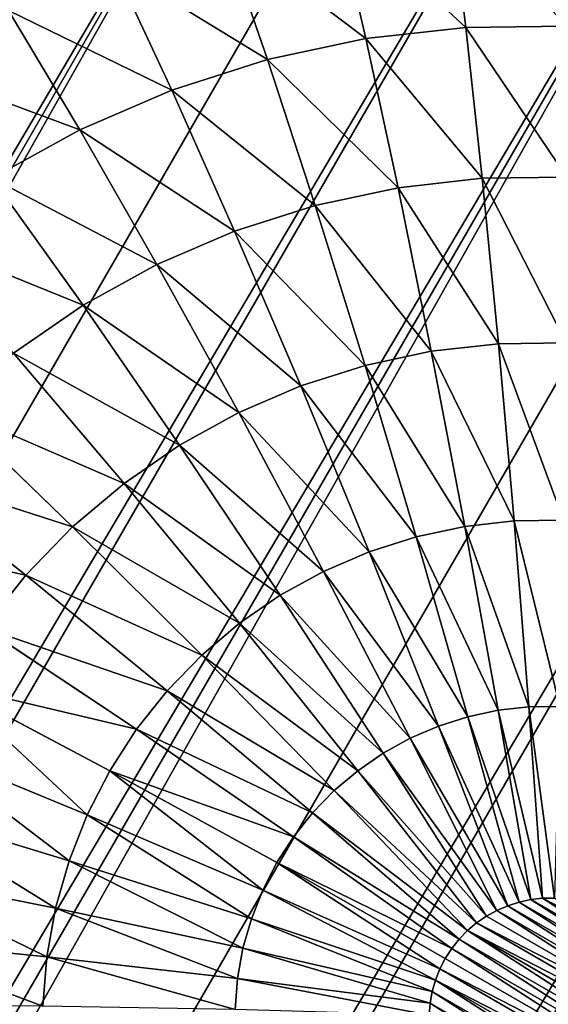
# Model space of a CAD drawing. Extents: x 34 to 1129, y -19 to 489.
# Tile 193 of 237: x 392.7 to 396.98, y 424.7 to 432.67. Entities that reach past the tile are written whole.
import ezdxf

# ---------------------------------------------------------------- set-up
doc = ezdxf.new("R2010")
doc.units = 0
doc.layers.get('0').update_dxf_attribs({"color": 13, "linetype": 'CONTINUOUS'})

# ---------------------------------------------------------------- blocks, each defined once
blk = doc.blocks.new('GROUP_6')
for p, q in [((12.1308, 12.5354), (12.1806, 12.4525)), ((10.8767, 11.5812, 0.1027), (12.1806, 12.4525)), ((12.1806, 12.4525), (12.2382, 12.3748)), ((11.0259, 11.3799, 0.1027), (12.2382, 12.3748)), ((12.2382, 12.3748), (12.3031, 12.3031)), ((11.1942, 11.1942, 0.1027), (12.3031, 12.3031)), ((12.3031, 12.3031), (12.3748, 12.2382)), ((11.3799, 11.0259, 0.1027), (12.3748, 12.2382)), ((12.3748, 12.2382), (12.4525, 12.1806)), ((11.5812, 10.8767, 0.1027), (12.4525, 12.1806)), ((11.7962, 10.7478, 0.1027), (12.5354, 12.1308)), ((12.4525, 12.1806), (12.5354, 12.1308)), ((12.5354, 12.1308), (12.6229, 12.0895)), ((13.3771, 12.0895), (13.4646, 12.1308)), ((12.0227, 10.6407, 0.1027), (12.6229, 12.0895)), ((12.2587, 10.5562, 0.1027), (12.7139, 12.0569)), ((12.6229, 12.0895), (12.7139, 12.0569)), ((12.7139, 12.0569), (12.8077, 12.0334)), ((13.1923, 12.0334), (13.2861, 12.0569)), ((13.2861, 12.0569), (13.3771, 12.0895)), ((13.7413, 10.5562, 0.1027), (13.2861, 12.0569)), ((13.9773, 10.6407, 0.1027), (13.3771, 12.0895)), ((12.5018, 10.4953, 0.1027), (12.8077, 12.0334)), ((12.7497, 10.4586, 0.1027), (12.9034, 12.0192)), ((12.8077, 12.0334), (12.9034, 12.0192)), ((12.9034, 12.0192), (13, 12.0145)), ((13, 12.0145), (13.0966, 12.0192)), ((13, 10.4463, 0.1027), (13, 12.0145)), ((13.0966, 12.0192), (13.1923, 12.0334)), ((13.2503, 10.4586, 0.1027), (13.0966, 12.0192)), ((13.4982, 10.4953, 0.1027), (13.1923, 12.0334)), ((0.0626, 11.7258, 12), (0.0626, 11.7258, 1118)), ((10.8767, 11.5812, 0.1027), (10.7478, 11.7962, 0.1027)), ((9.595, 10.7249, 0.4089), (10.8767, 11.5812, 0.1027)), ((11.0259, 11.3799, 0.1027), (10.8767, 11.5812, 0.1027)), ((9.8344, 10.4021, 0.4089), (11.0259, 11.3799, 0.1027)), ((11.1942, 11.1942, 0.1027), (11.0259, 11.3799, 0.1027)), ((10.1043, 10.1043, 0.4089), (11.1942, 11.1942, 0.1027)), ((11.3799, 11.0259, 0.1027), (11.1942, 11.1942, 0.1027)), ((9.595, 10.7249, 0.4089), (9.3884, 11.0696, 0.4089)), ((10.4021, 9.8344, 0.4089), (11.3799, 11.0259, 0.1027)), ((11.5812, 10.8767, 0.1027), (11.3799, 11.0259, 0.1027)), ((10.7249, 9.595, 0.4089), (11.5812, 10.8767, 0.1027)), ((11.7962, 10.7478, 0.1027), (11.5812, 10.8767, 0.1027)), ((8.3577, 9.8981, 0.9134), (9.595, 10.7249, 0.4089)), ((9.8344, 10.4021, 0.4089), (9.595, 10.7249, 0.4089)), ((11.0696, 9.3884, 0.4089), (11.7962, 10.7478, 0.1027)), ((12.0227, 10.6407, 0.1027), (11.7962, 10.7478, 0.1027)), ((14.2038, 10.7478, 0.1027), (13.9773, 10.6407, 0.1027)), ((11.4329, 9.2166, 0.4089), (12.0227, 10.6407, 0.1027)), ((12.2587, 10.5562, 0.1027), (12.0227, 10.6407, 0.1027)), ((13.9773, 10.6407, 0.1027), (13.7413, 10.5562, 0.1027)), ((14.5671, 9.2166, 0.4089), (13.9773, 10.6407, 0.1027)), ((11.8113, 9.0812, 0.4089), (12.2587, 10.5562, 0.1027)), ((12.5018, 10.4953, 0.1027), (12.2587, 10.5562, 0.1027)), ((13.7413, 10.5562, 0.1027), (13.4982, 10.4953, 0.1027)), ((14.1887, 9.0812, 0.4089), (13.7413, 10.5562, 0.1027)), ((0.2498, 10.4638, 12), (0.2498, 10.4638, 1118)), ((12.2011, 8.9836, 0.4089), (12.5018, 10.4953, 0.1027)), ((12.7497, 10.4586, 0.1027), (12.5018, 10.4953, 0.1027)), ((12.5986, 8.9246, 0.4089), (12.7497, 10.4586, 0.1027)), ((13, 10.4463, 0.1027), (12.7497, 10.4586, 0.1027)), ((13.2503, 10.4586, 0.1027), (13, 10.4463, 0.1027)), ((13, 8.9049, 0.4089), (13, 10.4463, 0.1027)), ((13.4982, 10.4953, 0.1027), (13.2503, 10.4586, 0.1027)), ((13.4014, 8.9246, 0.4089), (13.2503, 10.4586, 0.1027)), ((13.7989, 8.9836, 0.4089), (13.4982, 10.4953, 0.1027)), ((8.3577, 9.8981, 0.9134), (8.076, 10.3681, 0.9134)), ((8.6841, 9.458, 0.9134), (9.8344, 10.4021, 0.4089)), ((10.1043, 10.1043, 0.4089), (9.8344, 10.4021, 0.4089)), ((9.052, 9.052, 0.9134), (10.1043, 10.1043, 0.4089)), ((10.4021, 9.8344, 0.4089), (10.1043, 10.1043, 0.4089)), ((7.1857, 9.115, 1.6077), (8.3577, 9.8981, 0.9134)), ((8.6841, 9.458, 0.9134), (8.3577, 9.8981, 0.9134)), ((9.458, 8.6841, 0.9134), (10.4021, 9.8344, 0.4089)), ((10.7249, 9.595, 0.4089), (10.4021, 9.8344, 0.4089)), ((7.1857, 9.115, 1.6077), (6.8329, 9.7036, 1.6077)), ((9.8981, 8.3577, 0.9134), (10.7249, 9.595, 0.4089)), ((11.0696, 9.3884, 0.4089), (10.7249, 9.595, 0.4089)), ((7.5945, 8.5638, 1.6077), (8.6841, 9.458, 0.9134)), ((9.052, 9.052, 0.9134), (8.6841, 9.458, 0.9134)), ((10.3681, 8.076, 0.9134), (11.0696, 9.3884, 0.4089)), ((11.4329, 9.2166, 0.4089), (11.0696, 9.3884, 0.4089)), ((14.9304, 9.3884, 0.4089), (14.5671, 9.2166, 0.4089)), ((0.5598, 9.2263, 12), (0.5598, 9.2263, 1118)), ((10.8634, 7.8417, 0.9134), (11.4329, 9.2166, 0.4089)), ((11.8113, 9.0812, 0.4089), (11.4329, 9.2166, 0.4089)), ((14.5671, 9.2166, 0.4089), (14.1887, 9.0812, 0.4089)), ((15.1366, 7.8417, 0.9134), (14.5671, 9.2166, 0.4089)), ((6.0992, 8.3891, 2.4798), (5.6805, 9.0877, 2.4798)), ((6.0992, 8.3891, 2.4798), (7.1857, 9.115, 1.6077)), ((7.5945, 8.5638, 1.6077), (7.1857, 9.115, 1.6077)), ((8.0554, 8.0554, 1.6077), (9.052, 9.052, 0.9134)), ((9.458, 8.6841, 0.9134), (9.052, 9.052, 0.9134)), ((11.3793, 7.6571, 0.9134), (11.8113, 9.0812, 0.4089)), ((12.2011, 8.9836, 0.4089), (11.8113, 9.0812, 0.4089)), ((14.1887, 9.0812, 0.4089), (13.7989, 8.9836, 0.4089)), ((14.6207, 7.6571, 0.9134), (14.1887, 9.0812, 0.4089)), ((11.9108, 7.524, 0.9134), (12.2011, 8.9836, 0.4089)), ((12.5986, 8.9246, 0.4089), (12.2011, 8.9836, 0.4089)), ((13.7989, 8.9836, 0.4089), (13.4014, 8.9246, 0.4089)), ((14.0892, 7.524, 0.9134), (13.7989, 8.9836, 0.4089)), ((12.4527, 7.4436, 0.9134), (12.5986, 8.9246, 0.4089)), ((13, 8.9049, 0.4089), (12.5986, 8.9246, 0.4089)), ((13.4014, 8.9246, 0.4089), (13, 8.9049, 0.4089)), ((13, 7.4167, 0.9134), (13, 8.9049, 0.4089)), ((13.5473, 7.4436, 0.9134), (13.4014, 8.9246, 0.4089)), ((8.5638, 7.5945, 1.6077), (9.458, 8.6841, 0.9134)), ((9.8981, 8.3577, 0.9134), (9.458, 8.6841, 0.9134)), ((6.5844, 7.7349, 2.4798), (7.5945, 8.5638, 1.6077)), ((8.0554, 8.0554, 1.6077), (7.5945, 8.5638, 1.6077)), ((5.1168, 7.7326, 3.5147), (6.0992, 8.3891, 2.4798)), ((6.5844, 7.7349, 2.4798), (6.0992, 8.3891, 2.4798)), ((9.115, 7.1857, 1.6077), (9.8981, 8.3577, 0.9134)), ((10.3681, 8.076, 0.9134), (9.8981, 8.3577, 0.9134)), ((7.1314, 7.1314, 2.4798), (8.0554, 8.0554, 1.6077)), ((8.5638, 7.5945, 1.6077), (8.0554, 8.0554, 1.6077)), ((9.7036, 6.8329, 1.6077), (10.3681, 8.076, 0.9134)), ((10.8634, 7.8417, 0.9134), (10.3681, 8.076, 0.9134)), ((0.9896, 8.0251, 12), (0.9896, 8.0251, 1118)), ((10.324, 6.5395, 1.6077), (10.8634, 7.8417, 0.9134)), ((11.3793, 7.6571, 0.9134), (10.8634, 7.8417, 0.9134)), ((5.6711, 6.9853, 3.5147), (6.5844, 7.7349, 2.4798)), ((7.1314, 7.1314, 2.4798), (6.5844, 7.7349, 2.4798)), ((10.9701, 6.3083, 1.6077), (11.3793, 7.6571, 0.9134)), ((11.9108, 7.524, 0.9134), (11.3793, 7.6571, 0.9134)), ((7.7349, 6.5844, 2.4798), (8.5638, 7.5945, 1.6077)), ((9.115, 7.1857, 1.6077), (8.5638, 7.5945, 1.6077)), ((11.6358, 6.1416, 1.6077), (11.9108, 7.524, 0.9134)), ((12.4527, 7.4436, 0.9134), (11.9108, 7.524, 0.9134)), ((8.3891, 6.0992, 2.4798), (9.115, 7.1857, 1.6077)), ((9.7036, 6.8329, 1.6077), (9.115, 7.1857, 1.6077)), ((6.2959, 6.2959, 3.5147), (7.1314, 7.1314, 2.4798)), ((7.7349, 6.5844, 2.4798), (7.1314, 7.1314, 2.4798)), ((1.535, 6.8718, 12), (1.535, 6.8718, 1118)), ((9.0877, 5.6805, 2.4798), (9.7036, 6.8329, 1.6077)), ((10.324, 6.5395, 1.6077), (9.7036, 6.8329, 1.6077)), ((6.9853, 5.6711, 3.5147), (7.7349, 6.5844, 2.4798)), ((8.3891, 6.0992, 2.4798), (7.7349, 6.5844, 2.4798)), ((7.7326, 5.1168, 3.5147), (8.3891, 6.0992, 2.4798)), ((9.0877, 5.6805, 2.4798), (8.3891, 6.0992, 2.4798)), ((2.1909, 5.7776, 12), (2.1909, 5.7776, 1118))]:
    blk.add_line(p, q)
mesh = blk.add_polyface()
corners = [(4.7529, 23.0491, 1118), (5.7776, 23.8091, 12), (4.7529, 23.0491, 12), (5.7776, 23.8091, 1118)]
mesh.append_faces([[corners[k] for k in face] for face in [(0, 1, 2), (1, 0, 3)]], dxfattribs={"vtx0": -1})
mesh = blk.add_polyface()
corners = [(3.8076, 22.1924, 12), (4.7529, 23.0491, 1118), (4.7529, 23.0491, 12), (3.8076, 22.1924, 1118)]
mesh.append_faces([[corners[k] for k in face] for face in [(0, 1, 2), (1, 0, 3)]], dxfattribs={"vtx0": -1})
mesh = blk.add_polyface()
corners = [(2.9509, 21.2471, 1118), (3.8076, 22.1924, 12), (2.9509, 21.2471, 12), (3.8076, 22.1924, 1118)]
mesh.append_faces([[corners[k] for k in face] for face in [(0, 1, 2), (1, 0, 3)]], dxfattribs={"vtx0": -1})
mesh = blk.add_polyface()
corners = [(2.1909, 20.2224, 1118), (2.9509, 21.2471, 12), (2.1909, 20.2224, 12), (2.9509, 21.2471, 1118)]
mesh.append_faces([[corners[k] for k in face] for face in [(0, 1, 2), (1, 0, 3)]], dxfattribs={"vtx0": -1})
mesh = blk.add_polyface()
corners = [(1.535, 19.1282, 1118), (2.1909, 20.2224, 12), (1.535, 19.1282, 12), (2.1909, 20.2224, 1118)]
mesh.append_faces([[corners[k] for k in face] for face in [(0, 1, 2), (1, 0, 3)]], dxfattribs={"vtx0": -1})
mesh = blk.add_polyface()
corners = [(0.9896, 17.9749, 1118), (1.535, 19.1282, 12), (0.9896, 17.9749, 12), (1.535, 19.1282, 1118)]
mesh.append_faces([[corners[k] for k in face] for face in [(0, 1, 2), (1, 0, 3)]], dxfattribs={"vtx0": -1})
mesh = blk.add_polyface()
corners = [(0.9896, 17.9749, 1118), (0.5598, 16.7737, 12), (0.5598, 16.7737, 1118), (0.9896, 17.9749, 12)]
mesh.append_faces([[corners[k] for k in face] for face in [(0, 1, 2), (1, 0, 3)]], dxfattribs={"vtx0": -1})
mesh = blk.add_polyface()
corners = [(0.2498, 15.5362, 1118), (0.5598, 16.7737, 12), (0.2498, 15.5362, 12), (0.5598, 16.7737, 1118)]
mesh.append_faces([[corners[k] for k in face] for face in [(0, 1, 2), (1, 0, 3)]], dxfattribs={"vtx0": -1})
mesh = blk.add_polyface()
corners = [(0.0626, 14.2742, 1118), (0.2498, 15.5362, 12), (0.0626, 14.2742, 12), (0.2498, 15.5362, 1118)]
mesh.append_faces([[corners[k] for k in face] for face in [(0, 1, 2), (1, 0, 3)]], dxfattribs={"vtx0": -1})
mesh = blk.add_polyface()
corners = [(0, 13, 1118), (0.0626, 14.2742, 12), (0, 13, 12), (0.0626, 14.2742, 1118)]
mesh.append_faces([[corners[k] for k in face] for face in [(0, 1, 2), (1, 0, 3)]], dxfattribs={"vtx0": -1})
mesh = blk.add_polyface()
corners = [(12.0192, 13.0966), (12.0192, 12.9034), (12.0145, 13), (12.0334, 13.1923), (12.0334, 12.8077), (12.0569, 13.2861), (12.0569, 12.7139), (12.0895, 13.3771), (12.0895, 12.6229), (12.1308, 13.4646), (12.1308, 12.5354), (12.1806, 12.4525), (12.1806, 13.5475), (12.2382, 13.6252), (12.2382, 12.3748), (12.3031, 13.6969), (12.3031, 12.3031), (12.3748, 13.7618), (12.3748, 12.2382), (12.4525, 13.8194), (12.4525, 12.1806), (12.5354, 13.8692), (12.5354, 12.1308), (12.6229, 12.0895), (12.6229, 13.9105), (12.7139, 12.0569), (12.7139, 13.9431), (12.8077, 13.9666), (12.8077, 12.0334), (12.9034, 13.9808), (12.9034, 12.0192), (13, 13.9855), (13, 12.0145), (13.0966, 12.0192), (13.0966, 13.9808), (13.1923, 12.0334), (13.1923, 13.9666), (13.2861, 13.9431), (13.2861, 12.0569), (13.3771, 13.9105), (13.3771, 12.0895), (13.4646, 13.8692), (13.4646, 12.1308), (13.5475, 13.8194), (13.5475, 12.1806), (13.6252, 13.7618), (13.6252, 12.2382), (13.6969, 13.6969), (13.6969, 12.3031), (13.7618, 12.3748), (13.7618, 13.6252), (13.8194, 13.5475), (13.8194, 12.4525), (13.8692, 12.5354), (13.8692, 13.4646), (13.9105, 13.3771), (13.9105, 12.6229), (13.9431, 13.2861), (13.9431, 12.7139), (13.9666, 13.1923), (13.9666, 12.8077), (13.9808, 13.0966), (13.9808, 12.9034), (13.9855, 13)]
mesh.append_faces([[corners[k] for k in face] for face in [(0, 1, 2), (62, 61, 63)]], dxfattribs={"vtx0": -1})
mesh.append_faces([[corners[k] for k in face] for face in [(1, 3, 4), (4, 5, 6), (6, 7, 8), (8, 9, 10), (10, 9, 11), (11, 13, 14), (14, 15, 16), (16, 17, 18), (18, 19, 20), (20, 21, 22), (22, 21, 23), (23, 24, 25), (25, 27, 28), (28, 29, 30), (30, 31, 32), (32, 31, 33), (33, 34, 35), (35, 37, 38), (38, 39, 40), (40, 41, 42), (42, 43, 44), (44, 45, 46), (46, 47, 48), (48, 47, 49), (49, 51, 52), (52, 51, 53), (53, 55, 56), (56, 57, 58), (58, 59, 60), (60, 61, 62)]], dxfattribs={"vtx0": -1, "vtx1": -1})
mesh.append_faces([[corners[k] for k in face] for face in [(1, 0, 3), (4, 3, 5), (6, 5, 7), (8, 7, 9), (11, 9, 12), (11, 12, 13), (14, 13, 15), (16, 15, 17), (18, 17, 19), (20, 19, 21), (23, 21, 24), (25, 24, 26), (25, 26, 27), (28, 27, 29), (30, 29, 31), (33, 31, 34), (35, 34, 36), (35, 36, 37), (38, 37, 39), (40, 39, 41), (42, 41, 43), (44, 43, 45), (46, 45, 47), (49, 47, 50), (49, 50, 51), (53, 51, 54), (53, 54, 55), (56, 55, 57), (58, 57, 59), (60, 59, 61)]], dxfattribs={"vtx0": -1, "vtx2": -1})
mesh = blk.add_polyface()
corners = [(0.0626, 11.7258, 1118), (0, 13, 12), (0.0626, 11.7258, 12), (0, 13, 1118)]
mesh.append_faces([[corners[k] for k in face] for face in [(0, 1, 2), (1, 0, 3)]], dxfattribs={"vtx0": -1})
mesh = blk.add_polyface()
corners = [(12.1308, 12.5354), (10.8767, 11.5812, 0.1027), (10.7478, 11.7962, 0.1027), (12.1806, 12.4525)]
mesh.append_faces([[corners[k] for k in face] for face in [(0, 1, 2), (1, 0, 3)]], dxfattribs={"vtx0": -1})
mesh = blk.add_polyface()
corners = [(12.1806, 12.4525), (11.0259, 11.3799, 0.1027), (10.8767, 11.5812, 0.1027), (12.2382, 12.3748)]
mesh.append_faces([[corners[k] for k in face] for face in [(0, 1, 2), (1, 0, 3)]], dxfattribs={"vtx0": -1})
mesh = blk.add_polyface()
corners = [(12.2382, 12.3748), (11.1942, 11.1942, 0.1027), (11.0259, 11.3799, 0.1027), (12.3031, 12.3031)]
mesh.append_faces([[corners[k] for k in face] for face in [(0, 1, 2), (1, 0, 3)]], dxfattribs={"vtx0": -1})
mesh = blk.add_polyface()
corners = [(12.3031, 12.3031), (11.3799, 11.0259, 0.1027), (11.1942, 11.1942, 0.1027), (12.3748, 12.2382)]
mesh.append_faces([[corners[k] for k in face] for face in [(0, 1, 2), (1, 0, 3)]], dxfattribs={"vtx0": -1})
mesh = blk.add_polyface()
corners = [(12.3748, 12.2382), (11.5812, 10.8767, 0.1027), (11.3799, 11.0259, 0.1027), (12.4525, 12.1806)]
mesh.append_faces([[corners[k] for k in face] for face in [(0, 1, 2), (1, 0, 3)]], dxfattribs={"vtx0": -1})
mesh = blk.add_polyface()
corners = [(12.4525, 12.1806), (11.7962, 10.7478, 0.1027), (11.5812, 10.8767, 0.1027), (12.5354, 12.1308)]
mesh.append_faces([[corners[k] for k in face] for face in [(0, 1, 2), (1, 0, 3)]], dxfattribs={"vtx0": -1})
mesh = blk.add_polyface()
corners = [(12.5354, 12.1308), (12.0227, 10.6407, 0.1027), (11.7962, 10.7478, 0.1027), (12.6229, 12.0895)]
mesh.append_faces([[corners[k] for k in face] for face in [(0, 1, 2), (1, 0, 3)]], dxfattribs={"vtx0": -1})
mesh = blk.add_polyface()
corners = [(13.4646, 12.1308), (13.9773, 10.6407, 0.1027), (13.3771, 12.0895), (14.2038, 10.7478, 0.1027)]
mesh.append_faces([[corners[k] for k in face] for face in [(0, 1, 2), (1, 0, 3)]], dxfattribs={"vtx0": -1})
mesh = blk.add_polyface()
corners = [(12.6229, 12.0895), (12.2587, 10.5562, 0.1027), (12.0227, 10.6407, 0.1027), (12.7139, 12.0569)]
mesh.append_faces([[corners[k] for k in face] for face in [(0, 1, 2), (1, 0, 3)]], dxfattribs={"vtx0": -1})
mesh = blk.add_polyface()
corners = [(12.7139, 12.0569), (12.5018, 10.4953, 0.1027), (12.2587, 10.5562, 0.1027), (12.8077, 12.0334)]
mesh.append_faces([[corners[k] for k in face] for face in [(0, 1, 2), (1, 0, 3)]], dxfattribs={"vtx0": -1})
mesh = blk.add_polyface()
corners = [(13.2861, 12.0569), (13.4982, 10.4953, 0.1027), (13.1923, 12.0334), (13.7413, 10.5562, 0.1027)]
mesh.append_faces([[corners[k] for k in face] for face in [(0, 1, 2), (1, 0, 3)]], dxfattribs={"vtx0": -1})
mesh = blk.add_polyface()
corners = [(13.3771, 12.0895), (13.7413, 10.5562, 0.1027), (13.2861, 12.0569), (13.9773, 10.6407, 0.1027)]
mesh.append_faces([[corners[k] for k in face] for face in [(0, 1, 2), (1, 0, 3)]], dxfattribs={"vtx0": -1})
mesh = blk.add_polyface()
corners = [(12.8077, 12.0334), (12.7497, 10.4586, 0.1027), (12.5018, 10.4953, 0.1027), (12.9034, 12.0192)]
mesh.append_faces([[corners[k] for k in face] for face in [(0, 1, 2), (1, 0, 3)]], dxfattribs={"vtx0": -1})
mesh = blk.add_polyface()
corners = [(12.9034, 12.0192), (13, 10.4463, 0.1027), (12.7497, 10.4586, 0.1027), (13, 12.0145)]
mesh.append_faces([[corners[k] for k in face] for face in [(0, 1, 2), (1, 0, 3)]], dxfattribs={"vtx0": -1})
mesh = blk.add_polyface()
corners = [(13.0966, 12.0192), (13, 10.4463, 0.1027), (13, 12.0145), (13.2503, 10.4586, 0.1027)]
mesh.append_faces([[corners[k] for k in face] for face in [(0, 1, 2), (1, 0, 3)]], dxfattribs={"vtx0": -1})
mesh = blk.add_polyface()
corners = [(13.1923, 12.0334), (13.2503, 10.4586, 0.1027), (13.0966, 12.0192), (13.4982, 10.4953, 0.1027)]
mesh.append_faces([[corners[k] for k in face] for face in [(0, 1, 2), (1, 0, 3)]], dxfattribs={"vtx0": -1})
mesh = blk.add_polyface()
corners = [(0.2498, 10.4638, 1118), (0.0626, 11.7258, 12), (0.2498, 10.4638, 12), (0.0626, 11.7258, 1118)]
mesh.append_faces([[corners[k] for k in face] for face in [(0, 1, 2), (1, 0, 3)]], dxfattribs={"vtx0": -1})
mesh = blk.add_polyface()
corners = [(10.7478, 11.7962, 0.1027), (9.595, 10.7249, 0.4089), (9.3884, 11.0696, 0.4089), (10.8767, 11.5812, 0.1027)]
mesh.append_faces([[corners[k] for k in face] for face in [(0, 1, 2), (1, 0, 3)]], dxfattribs={"vtx0": -1})
mesh = blk.add_polyface()
corners = [(10.8767, 11.5812, 0.1027), (9.8344, 10.4021, 0.4089), (9.595, 10.7249, 0.4089), (11.0259, 11.3799, 0.1027)]
mesh.append_faces([[corners[k] for k in face] for face in [(0, 1, 2), (1, 0, 3)]], dxfattribs={"vtx0": -1})
mesh = blk.add_polyface()
corners = [(11.0259, 11.3799, 0.1027), (10.1043, 10.1043, 0.4089), (9.8344, 10.4021, 0.4089), (11.1942, 11.1942, 0.1027)]
mesh.append_faces([[corners[k] for k in face] for face in [(0, 1, 2), (1, 0, 3)]], dxfattribs={"vtx0": -1})
mesh = blk.add_polyface()
corners = [(11.1942, 11.1942, 0.1027), (10.4021, 9.8344, 0.4089), (10.1043, 10.1043, 0.4089), (11.3799, 11.0259, 0.1027)]
mesh.append_faces([[corners[k] for k in face] for face in [(0, 1, 2), (1, 0, 3)]], dxfattribs={"vtx0": -1})
mesh = blk.add_polyface()
corners = [(9.3884, 11.0696, 0.4089), (8.3577, 9.8981, 0.9134), (8.076, 10.3681, 0.9134), (9.595, 10.7249, 0.4089)]
mesh.append_faces([[corners[k] for k in face] for face in [(0, 1, 2), (1, 0, 3)]], dxfattribs={"vtx0": -1})
mesh = blk.add_polyface()
corners = [(11.3799, 11.0259, 0.1027), (10.7249, 9.595, 0.4089), (10.4021, 9.8344, 0.4089), (11.5812, 10.8767, 0.1027)]
mesh.append_faces([[corners[k] for k in face] for face in [(0, 1, 2), (1, 0, 3)]], dxfattribs={"vtx0": -1})
mesh = blk.add_polyface()
corners = [(11.5812, 10.8767, 0.1027), (11.0696, 9.3884, 0.4089), (10.7249, 9.595, 0.4089), (11.7962, 10.7478, 0.1027)]
mesh.append_faces([[corners[k] for k in face] for face in [(0, 1, 2), (1, 0, 3)]], dxfattribs={"vtx0": -1})
mesh = blk.add_polyface()
corners = [(9.595, 10.7249, 0.4089), (8.6841, 9.458, 0.9134), (8.3577, 9.8981, 0.9134), (9.8344, 10.4021, 0.4089)]
mesh.append_faces([[corners[k] for k in face] for face in [(0, 1, 2), (1, 0, 3)]], dxfattribs={"vtx0": -1})
mesh = blk.add_polyface()
corners = [(11.7962, 10.7478, 0.1027), (11.4329, 9.2166, 0.4089), (11.0696, 9.3884, 0.4089), (12.0227, 10.6407, 0.1027)]
mesh.append_faces([[corners[k] for k in face] for face in [(0, 1, 2), (1, 0, 3)]], dxfattribs={"vtx0": -1})
mesh = blk.add_polyface()
corners = [(14.2038, 10.7478, 0.1027), (14.5671, 9.2166, 0.4089), (13.9773, 10.6407, 0.1027), (14.9304, 9.3884, 0.4089)]
mesh.append_faces([[corners[k] for k in face] for face in [(0, 1, 2), (1, 0, 3)]], dxfattribs={"vtx0": -1})
mesh = blk.add_polyface()
corners = [(12.0227, 10.6407, 0.1027), (11.8113, 9.0812, 0.4089), (11.4329, 9.2166, 0.4089), (12.2587, 10.5562, 0.1027)]
mesh.append_faces([[corners[k] for k in face] for face in [(0, 1, 2), (1, 0, 3)]], dxfattribs={"vtx0": -1})
mesh = blk.add_polyface()
corners = [(13.9773, 10.6407, 0.1027), (14.1887, 9.0812, 0.4089), (13.7413, 10.5562, 0.1027), (14.5671, 9.2166, 0.4089)]
mesh.append_faces([[corners[k] for k in face] for face in [(0, 1, 2), (1, 0, 3)]], dxfattribs={"vtx0": -1})
mesh = blk.add_polyface()
corners = [(12.2587, 10.5562, 0.1027), (12.2011, 8.9836, 0.4089), (11.8113, 9.0812, 0.4089), (12.5018, 10.4953, 0.1027)]
mesh.append_faces([[corners[k] for k in face] for face in [(0, 1, 2), (1, 0, 3)]], dxfattribs={"vtx0": -1})
mesh = blk.add_polyface()
corners = [(13.7413, 10.5562, 0.1027), (13.7989, 8.9836, 0.4089), (13.4982, 10.4953, 0.1027), (14.1887, 9.0812, 0.4089)]
mesh.append_faces([[corners[k] for k in face] for face in [(0, 1, 2), (1, 0, 3)]], dxfattribs={"vtx0": -1})
mesh = blk.add_polyface()
corners = [(0.2498, 10.4638, 1118), (0.5598, 9.2263, 12), (0.5598, 9.2263, 1118), (0.2498, 10.4638, 12)]
mesh.append_faces([[corners[k] for k in face] for face in [(0, 1, 2), (1, 0, 3)]], dxfattribs={"vtx0": -1})
mesh = blk.add_polyface()
corners = [(12.5018, 10.4953, 0.1027), (12.5986, 8.9246, 0.4089), (12.2011, 8.9836, 0.4089), (12.7497, 10.4586, 0.1027)]
mesh.append_faces([[corners[k] for k in face] for face in [(0, 1, 2), (1, 0, 3)]], dxfattribs={"vtx0": -1})
mesh = blk.add_polyface()
corners = [(12.7497, 10.4586, 0.1027), (13, 8.9049, 0.4089), (12.5986, 8.9246, 0.4089), (13, 10.4463, 0.1027)]
mesh.append_faces([[corners[k] for k in face] for face in [(0, 1, 2), (1, 0, 3)]], dxfattribs={"vtx0": -1})
mesh = blk.add_polyface()
corners = [(13.2503, 10.4586, 0.1027), (13, 8.9049, 0.4089), (13, 10.4463, 0.1027), (13.4014, 8.9246, 0.4089)]
mesh.append_faces([[corners[k] for k in face] for face in [(0, 1, 2), (1, 0, 3)]], dxfattribs={"vtx0": -1})
mesh = blk.add_polyface()
corners = [(13.4982, 10.4953, 0.1027), (13.4014, 8.9246, 0.4089), (13.2503, 10.4586, 0.1027), (13.7989, 8.9836, 0.4089)]
mesh.append_faces([[corners[k] for k in face] for face in [(0, 1, 2), (1, 0, 3)]], dxfattribs={"vtx0": -1})
mesh = blk.add_polyface()
corners = [(8.076, 10.3681, 0.9134), (7.1857, 9.115, 1.6077), (6.8329, 9.7036, 1.6077), (8.3577, 9.8981, 0.9134)]
mesh.append_faces([[corners[k] for k in face] for face in [(0, 1, 2), (1, 0, 3)]], dxfattribs={"vtx0": -1})
mesh = blk.add_polyface()
corners = [(9.8344, 10.4021, 0.4089), (9.052, 9.052, 0.9134), (8.6841, 9.458, 0.9134), (10.1043, 10.1043, 0.4089)]
mesh.append_faces([[corners[k] for k in face] for face in [(0, 1, 2), (1, 0, 3)]], dxfattribs={"vtx0": -1})
mesh = blk.add_polyface()
corners = [(10.1043, 10.1043, 0.4089), (9.458, 8.6841, 0.9134), (9.052, 9.052, 0.9134), (10.4021, 9.8344, 0.4089)]
mesh.append_faces([[corners[k] for k in face] for face in [(0, 1, 2), (1, 0, 3)]], dxfattribs={"vtx0": -1})
mesh = blk.add_polyface()
corners = [(8.3577, 9.8981, 0.9134), (7.5945, 8.5638, 1.6077), (7.1857, 9.115, 1.6077), (8.6841, 9.458, 0.9134)]
mesh.append_faces([[corners[k] for k in face] for face in [(0, 1, 2), (1, 0, 3)]], dxfattribs={"vtx0": -1})
mesh = blk.add_polyface()
corners = [(10.4021, 9.8344, 0.4089), (9.8981, 8.3577, 0.9134), (9.458, 8.6841, 0.9134), (10.7249, 9.595, 0.4089)]
mesh.append_faces([[corners[k] for k in face] for face in [(0, 1, 2), (1, 0, 3)]], dxfattribs={"vtx0": -1})
mesh = blk.add_polyface()
corners = [(6.8329, 9.7036, 1.6077), (6.0992, 8.3891, 2.4798), (5.6805, 9.0877, 2.4798), (7.1857, 9.115, 1.6077)]
mesh.append_faces([[corners[k] for k in face] for face in [(0, 1, 2), (1, 0, 3)]], dxfattribs={"vtx0": -1})
mesh = blk.add_polyface()
corners = [(10.7249, 9.595, 0.4089), (10.3681, 8.076, 0.9134), (9.8981, 8.3577, 0.9134), (11.0696, 9.3884, 0.4089)]
mesh.append_faces([[corners[k] for k in face] for face in [(0, 1, 2), (1, 0, 3)]], dxfattribs={"vtx0": -1})
mesh = blk.add_polyface()
corners = [(8.6841, 9.458, 0.9134), (8.0554, 8.0554, 1.6077), (7.5945, 8.5638, 1.6077), (9.052, 9.052, 0.9134)]
mesh.append_faces([[corners[k] for k in face] for face in [(0, 1, 2), (1, 0, 3)]], dxfattribs={"vtx0": -1})
mesh = blk.add_polyface()
corners = [(11.0696, 9.3884, 0.4089), (10.8634, 7.8417, 0.9134), (10.3681, 8.076, 0.9134), (11.4329, 9.2166, 0.4089)]
mesh.append_faces([[corners[k] for k in face] for face in [(0, 1, 2), (1, 0, 3)]], dxfattribs={"vtx0": -1})
mesh = blk.add_polyface()
corners = [(14.9304, 9.3884, 0.4089), (15.1366, 7.8417, 0.9134), (14.5671, 9.2166, 0.4089), (15.6319, 8.076, 0.9134)]
mesh.append_faces([[corners[k] for k in face] for face in [(0, 1, 2), (1, 0, 3)]], dxfattribs={"vtx0": -1})
mesh = blk.add_polyface()
corners = [(0.9896, 8.0251, 1118), (0.5598, 9.2263, 12), (0.9896, 8.0251, 12), (0.5598, 9.2263, 1118)]
mesh.append_faces([[corners[k] for k in face] for face in [(0, 1, 2), (1, 0, 3)]], dxfattribs={"vtx0": -1})
mesh = blk.add_polyface()
corners = [(11.4329, 9.2166, 0.4089), (11.3793, 7.6571, 0.9134), (10.8634, 7.8417, 0.9134), (11.8113, 9.0812, 0.4089)]
mesh.append_faces([[corners[k] for k in face] for face in [(0, 1, 2), (1, 0, 3)]], dxfattribs={"vtx0": -1})
mesh = blk.add_polyface()
corners = [(14.5671, 9.2166, 0.4089), (14.6207, 7.6571, 0.9134), (14.1887, 9.0812, 0.4089), (15.1366, 7.8417, 0.9134)]
mesh.append_faces([[corners[k] for k in face] for face in [(0, 1, 2), (1, 0, 3)]], dxfattribs={"vtx0": -1})
mesh = blk.add_polyface()
corners = [(5.6805, 9.0877, 2.4798), (5.1168, 7.7326, 3.5147), (4.6385, 8.5307, 3.5147), (6.0992, 8.3891, 2.4798)]
mesh.append_faces([[corners[k] for k in face] for face in [(0, 1, 2), (1, 0, 3)]], dxfattribs={"vtx0": -1})
mesh = blk.add_polyface()
corners = [(7.1857, 9.115, 1.6077), (6.5844, 7.7349, 2.4798), (6.0992, 8.3891, 2.4798), (7.5945, 8.5638, 1.6077)]
mesh.append_faces([[corners[k] for k in face] for face in [(0, 1, 2), (1, 0, 3)]], dxfattribs={"vtx0": -1})
mesh = blk.add_polyface()
corners = [(9.052, 9.052, 0.9134), (8.5638, 7.5945, 1.6077), (8.0554, 8.0554, 1.6077), (9.458, 8.6841, 0.9134)]
mesh.append_faces([[corners[k] for k in face] for face in [(0, 1, 2), (1, 0, 3)]], dxfattribs={"vtx0": -1})
mesh = blk.add_polyface()
corners = [(11.8113, 9.0812, 0.4089), (11.9108, 7.524, 0.9134), (11.3793, 7.6571, 0.9134), (12.2011, 8.9836, 0.4089)]
mesh.append_faces([[corners[k] for k in face] for face in [(0, 1, 2), (1, 0, 3)]], dxfattribs={"vtx0": -1})
mesh = blk.add_polyface()
corners = [(14.1887, 9.0812, 0.4089), (14.0892, 7.524, 0.9134), (13.7989, 8.9836, 0.4089), (14.6207, 7.6571, 0.9134)]
mesh.append_faces([[corners[k] for k in face] for face in [(0, 1, 2), (1, 0, 3)]], dxfattribs={"vtx0": -1})
mesh = blk.add_polyface()
corners = [(12.2011, 8.9836, 0.4089), (12.4527, 7.4436, 0.9134), (11.9108, 7.524, 0.9134), (12.5986, 8.9246, 0.4089)]
mesh.append_faces([[corners[k] for k in face] for face in [(0, 1, 2), (1, 0, 3)]], dxfattribs={"vtx0": -1})
mesh = blk.add_polyface()
corners = [(13.7989, 8.9836, 0.4089), (13.5473, 7.4436, 0.9134), (13.4014, 8.9246, 0.4089), (14.0892, 7.524, 0.9134)]
mesh.append_faces([[corners[k] for k in face] for face in [(0, 1, 2), (1, 0, 3)]], dxfattribs={"vtx0": -1})
mesh = blk.add_polyface()
corners = [(12.5986, 8.9246, 0.4089), (13, 7.4167, 0.9134), (12.4527, 7.4436, 0.9134), (13, 8.9049, 0.4089)]
mesh.append_faces([[corners[k] for k in face] for face in [(0, 1, 2), (1, 0, 3)]], dxfattribs={"vtx0": -1})
mesh = blk.add_polyface()
corners = [(13.4014, 8.9246, 0.4089), (13, 7.4167, 0.9134), (13, 8.9049, 0.4089), (13.5473, 7.4436, 0.9134)]
mesh.append_faces([[corners[k] for k in face] for face in [(0, 1, 2), (1, 0, 3)]], dxfattribs={"vtx0": -1})
mesh = blk.add_polyface()
corners = [(9.458, 8.6841, 0.9134), (9.115, 7.1857, 1.6077), (8.5638, 7.5945, 1.6077), (9.8981, 8.3577, 0.9134)]
mesh.append_faces([[corners[k] for k in face] for face in [(0, 1, 2), (1, 0, 3)]], dxfattribs={"vtx0": -1})
mesh = blk.add_polyface()
corners = [(7.5945, 8.5638, 1.6077), (7.1314, 7.1314, 2.4798), (6.5844, 7.7349, 2.4798), (8.0554, 8.0554, 1.6077)]
mesh.append_faces([[corners[k] for k in face] for face in [(0, 1, 2), (1, 0, 3)]], dxfattribs={"vtx0": -1})
mesh = blk.add_polyface()
corners = [(6.0992, 8.3891, 2.4798), (5.6711, 6.9853, 3.5147), (5.1168, 7.7326, 3.5147), (6.5844, 7.7349, 2.4798)]
mesh.append_faces([[corners[k] for k in face] for face in [(0, 1, 2), (1, 0, 3)]], dxfattribs={"vtx0": -1})
mesh = blk.add_polyface()
corners = [(9.8981, 8.3577, 0.9134), (9.7036, 6.8329, 1.6077), (9.115, 7.1857, 1.6077), (10.3681, 8.076, 0.9134)]
mesh.append_faces([[corners[k] for k in face] for face in [(0, 1, 2), (1, 0, 3)]], dxfattribs={"vtx0": -1})
mesh = blk.add_polyface()
corners = [(8.0554, 8.0554, 1.6077), (7.7349, 6.5844, 2.4798), (7.1314, 7.1314, 2.4798), (8.5638, 7.5945, 1.6077)]
mesh.append_faces([[corners[k] for k in face] for face in [(0, 1, 2), (1, 0, 3)]], dxfattribs={"vtx0": -1})
mesh = blk.add_polyface()
corners = [(10.3681, 8.076, 0.9134), (10.324, 6.5395, 1.6077), (9.7036, 6.8329, 1.6077), (10.8634, 7.8417, 0.9134)]
mesh.append_faces([[corners[k] for k in face] for face in [(0, 1, 2), (1, 0, 3)]], dxfattribs={"vtx0": -1})
mesh = blk.add_polyface()
corners = [(1.535, 6.8718, 1118), (0.9896, 8.0251, 12), (1.535, 6.8718, 12), (0.9896, 8.0251, 1118)]
mesh.append_faces([[corners[k] for k in face] for face in [(0, 1, 2), (1, 0, 3)]], dxfattribs={"vtx0": -1})
mesh = blk.add_polyface()
corners = [(10.8634, 7.8417, 0.9134), (10.9701, 6.3083, 1.6077), (10.324, 6.5395, 1.6077), (11.3793, 7.6571, 0.9134)]
mesh.append_faces([[corners[k] for k in face] for face in [(0, 1, 2), (1, 0, 3)]], dxfattribs={"vtx0": -1})
mesh = blk.add_polyface()
corners = [(6.5844, 7.7349, 2.4798), (6.2959, 6.2959, 3.5147), (5.6711, 6.9853, 3.5147), (7.1314, 7.1314, 2.4798)]
mesh.append_faces([[corners[k] for k in face] for face in [(0, 1, 2), (1, 0, 3)]], dxfattribs={"vtx0": -1})
mesh = blk.add_polyface()
corners = [(11.3793, 7.6571, 0.9134), (11.6358, 6.1416, 1.6077), (10.9701, 6.3083, 1.6077), (11.9108, 7.524, 0.9134)]
mesh.append_faces([[corners[k] for k in face] for face in [(0, 1, 2), (1, 0, 3)]], dxfattribs={"vtx0": -1})
mesh = blk.add_polyface()
corners = [(8.5638, 7.5945, 1.6077), (8.3891, 6.0992, 2.4798), (7.7349, 6.5844, 2.4798), (9.115, 7.1857, 1.6077)]
mesh.append_faces([[corners[k] for k in face] for face in [(0, 1, 2), (1, 0, 3)]], dxfattribs={"vtx0": -1})
mesh = blk.add_polyface()
corners = [(11.9108, 7.524, 0.9134), (12.3146, 6.0409, 1.6077), (11.6358, 6.1416, 1.6077), (12.4527, 7.4436, 0.9134)]
mesh.append_faces([[corners[k] for k in face] for face in [(0, 1, 2), (1, 0, 3)]], dxfattribs={"vtx0": -1})
mesh = blk.add_polyface()
corners = [(9.115, 7.1857, 1.6077), (9.0877, 5.6805, 2.4798), (8.3891, 6.0992, 2.4798), (9.7036, 6.8329, 1.6077)]
mesh.append_faces([[corners[k] for k in face] for face in [(0, 1, 2), (1, 0, 3)]], dxfattribs={"vtx0": -1})
mesh = blk.add_polyface()
corners = [(7.1314, 7.1314, 2.4798), (6.9853, 5.6711, 3.5147), (6.2959, 6.2959, 3.5147), (7.7349, 6.5844, 2.4798)]
mesh.append_faces([[corners[k] for k in face] for face in [(0, 1, 2), (1, 0, 3)]], dxfattribs={"vtx0": -1})
mesh = blk.add_polyface()
corners = [(1.535, 6.8718, 1118), (2.1909, 5.7776, 12), (2.1909, 5.7776, 1118), (1.535, 6.8718, 12)]
mesh.append_faces([[corners[k] for k in face] for face in [(0, 1, 2), (1, 0, 3)]], dxfattribs={"vtx0": -1})
mesh = blk.add_polyface()
corners = [(9.7036, 6.8329, 1.6077), (9.8239, 5.3323, 2.4798), (9.0877, 5.6805, 2.4798), (10.324, 6.5395, 1.6077)]
mesh.append_faces([[corners[k] for k in face] for face in [(0, 1, 2), (1, 0, 3)]], dxfattribs={"vtx0": -1})
mesh = blk.add_polyface()
corners = [(7.7349, 6.5844, 2.4798), (7.7326, 5.1168, 3.5147), (6.9853, 5.6711, 3.5147), (8.3891, 6.0992, 2.4798)]
mesh.append_faces([[corners[k] for k in face] for face in [(0, 1, 2), (1, 0, 3)]], dxfattribs={"vtx0": -1})
mesh = blk.add_polyface()
corners = [(8.3891, 6.0992, 2.4798), (8.5307, 4.6385, 3.5147), (7.7326, 5.1168, 3.5147), (9.0877, 5.6805, 2.4798)]
mesh.append_faces([[corners[k] for k in face] for face in [(0, 1, 2), (1, 0, 3)]], dxfattribs={"vtx0": -1})
mesh = blk.add_polyface()
corners = [(2.9509, 4.7529, 1118), (2.1909, 5.7776, 12), (2.9509, 4.7529, 12), (2.1909, 5.7776, 1118)]
mesh.append_faces([[corners[k] for k in face] for face in [(0, 1, 2), (1, 0, 3)]], dxfattribs={"vtx0": -1})
mesh = blk.add_polyface()
corners = [(2.9509, 4.7529, 1118), (3.8076, 3.8076, 12), (3.8076, 3.8076, 1118), (2.9509, 4.7529, 12)]
mesh.append_faces([[corners[k] for k in face] for face in [(0, 1, 2), (1, 0, 3)]], dxfattribs={"vtx0": -1})
mesh = blk.add_polyface()
corners = [(4.7529, 2.9509, 12), (3.8076, 3.8076, 1118), (3.8076, 3.8076, 12), (4.7529, 2.9509, 1118)]
mesh.append_faces([[corners[k] for k in face] for face in [(0, 1, 2), (1, 0, 3)]], dxfattribs={"vtx0": -1})
blk = doc.blocks.new('COMPONENT_1')
blk.add_blockref('GROUP_6', (0, 0))
blk = doc.blocks.new('GROUP_14')
for centre in [(249.9691, 249.9691, 5), (249.9691, 249.9691)]:
    blk.add_circle(centre, 250)
blk = doc.blocks.new('GROUP_17')
for p in [(0, 0), (0, 0, 325)]:
    blk.add_blockref('GROUP_14', p)
blk = doc.blocks.new('GROUP_24')
blk.add_blockref('GROUP_17', (0, 0))
blk = doc.blocks.new('GROUP_21')
blk.add_blockref('GROUP_24', (0, 0, 1384.5828))
at = {"extrusion": (-0.051396, -0.089021, 0.994703), "rotation": 270}
blk.add_blockref('COMPONENT_1', (79.0077, 569.3619, -57.3332), dxfattribs=at)

msp = doc.modelspace()

# ---------------------------------------------------------------- block references
msp.add_blockref('GROUP_21', (37.6656, -13.7981, -11.8361))

doc.saveas('drawing.dxf')
